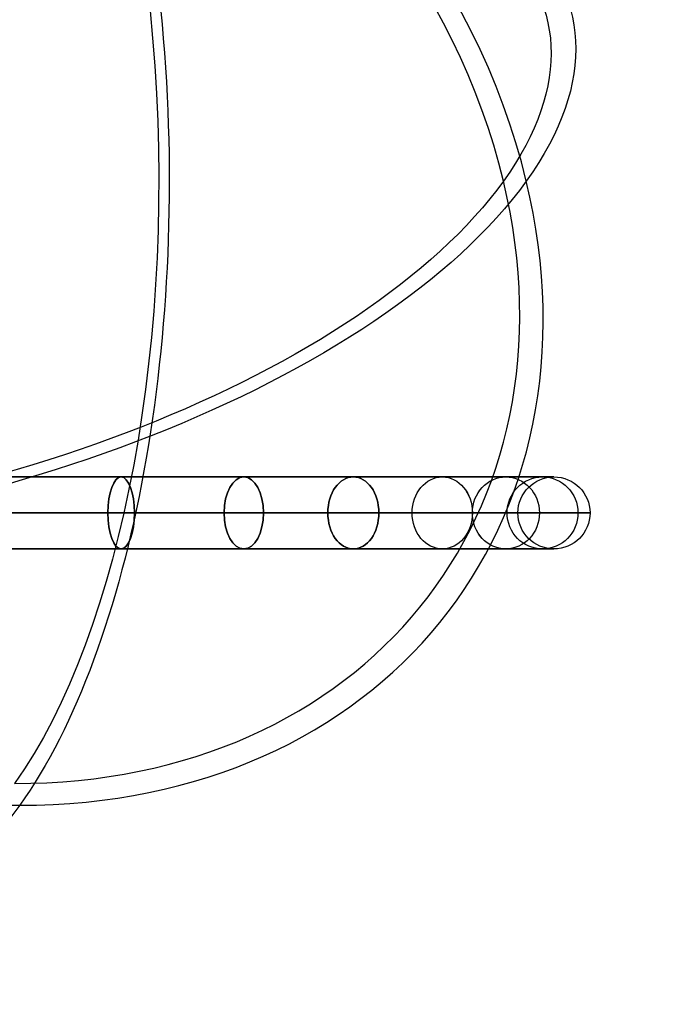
# Model space of a CAD drawing. Extents: x -158 to 158, y -59 to 130.
# Tile 16 of 17: x 95 to 158, y -59 to 36. Entities that reach past the tile are written whole.
import ezdxf

# ---------------------------------------------------------------- set-up
doc = ezdxf.new("R2010")
doc.units = 0
doc.header["$MEASUREMENT"] = 0
doc.layers.add('MODEL_237_2', color=5, linetype='CONTINUOUS')

msp = doc.modelspace()

# ---------------------------------------------------------------- linework, layer by layer
at = {"layer": 'MODEL_237_2', "extrusion": (-4.00682e-17, 1, 5.47599e-16)}
msp.add_circle((-80.75, 150.976, -8), 66.5, dxfattribs=at)
at = {"layer": 'MODEL_237_2', "extrusion": (0.929789, 9.86059e-15, -0.368092)}
msp.add_circle((-11.5, 236.6, 19.507), 3.5, dxfattribs=at)
at = {"layer": 'MODEL_237_2', "extrusion": (0.929787, -3.62522e-16, 0.368098)}
msp.add_circle((-11.5, 44.152, 130.654), 3.5, dxfattribs=at)
at = {"layer": 'MODEL_237_2', "extrusion": (0.836996, 5.80035e-16, -0.54721)}
msp.add_circle((-11.5, 237.054, -15.028), 3.5, dxfattribs=at)
at = {"layer": 'MODEL_237_2', "extrusion": (0.836995, -6.74291e-15, 0.547211)}
msp.add_circle((-11.5, 15.679, 150.203), 3.5, dxfattribs=at)
at = {"layer": 'MODEL_237_2', "extrusion": (0.70711, 8.62802e-15, -0.707104)}
msp.add_circle((-11.5, 230.355, -49.657), 3.5, dxfattribs=at)
at = {"layer": 'MODEL_237_2', "extrusion": (0.707104, -1.00419e-14, 0.70711)}
msp.add_circle((-11.5, -16.843, 163.855), 3.5, dxfattribs=at)
at = {"layer": 'MODEL_237_2', "extrusion": (-0.547211, -7.83047e-15, 0.836995)}
msp.add_circle((11.5, 216.703, 82.179), 3.5, dxfattribs=at)
at = {"layer": 'MODEL_237_2', "extrusion": (0.54721, 3.4077e-15, 0.836996)}
msp.add_circle((-11.5, -51.472, 170.554), 3.5, dxfattribs=at)
at = {"layer": 'MODEL_237_2', "extrusion": (-0.368098, -5.29282e-15, 0.929787)}
msp.add_circle((11.5, 197.154, 110.652), 3.5, dxfattribs=at)
at = {"layer": 'MODEL_237_2', "extrusion": (0.368092, -1.45009e-15, 0.929789)}
msp.add_circle((-11.5, -86.007, 170.1), 3.5, dxfattribs=at)
at = {"layer": 'MODEL_237_2', "extrusion": (-0.18196, 4.73091e-15, 0.983306)}
msp.add_circle((11.5, 173.374, 133.763), 3.5, dxfattribs=at)
at = {"layer": 'MODEL_237_2', "extrusion": (0.181957, -3.98774e-15, 0.983306)}
msp.add_circle((-11.5, -118.431, 163.149), 3.5, dxfattribs=at)
at = {"layer": 'MODEL_237_2'}
msp.add_circle((147.25, -11.5, 150.976), 3.5, dxfattribs=at)
at = {"layer": 'MODEL_237_2', "extrusion": (-1.69177e-16, 1, 3.6655e-16)}
msp.add_circle((-80.75, 150.976, -11.5), 63, dxfattribs=at)
at = {"layer": 'MODEL_237_2', "extrusion": (1.60273e-16, 1, 4.27394e-16)}
msp.add_circle((-80.75, 150.976, -15), 66.5, dxfattribs=at)
at = {"layer": 'MODEL_237_2', "extrusion": (0.909961, 1.52656e-16, -0.414693)}
msp.add_arc((20.727, 170.547, 11.145), 70, 4.8499, 150, dxfattribs=at)
at = {"layer": 'MODEL_237_2', "extrusion": (0.909961, 1.11022e-16, -0.414693)}
msp.add_arc((20.727, 170.547, 11.145), 67.56, 6.3039, 150, dxfattribs=at)
at = {"layer": 'MODEL_237_2', "extrusion": (0.359135, 0.5, 0.78805)}
for radius, start, end in [(70, 222.34769, 277.49778), (67.56, 222.34769, 276.04378), (70, 42.34769, 132.34769), (67.56, 132.34769, 222.34769), (70, 132.34769, 222.34769)]:
    msp.add_arc((-53.588, 42.249, 158.062), radius, start, end, dxfattribs=at)
at = {"layer": 'MODEL_237_2', "extrusion": (-0.207347, 0.866025, -0.454981)}
for radius, start, end in [(70, 27.75457, 117.75457), (70, 117.75457, 207.75457), (67.56, 27.75457, 117.75457), (67.56, 117.75457, 207.75457), (70, 207.75457, 297.75457), (67.56, 207.75457, 297.75457)]:
    msp.add_arc((-83.47, 134.687, -67.324), radius, start, end, dxfattribs=at)
at = {"layer": 'MODEL_237_2', "extrusion": (-4.80133e-17, 1, 4.14401e-16)}
msp.add_arc((-80.75, 150.977, -11.5), 70, 89.99998, 297.13396, dxfattribs=at)
at = {"layer": 'MODEL_237_2', "extrusion": (0.909961, 0, -0.414693)}
msp.add_arc((20.727, 170.547, 11.145), 70, 150, 240, dxfattribs=at)

doc.saveas('drawing.dxf')
